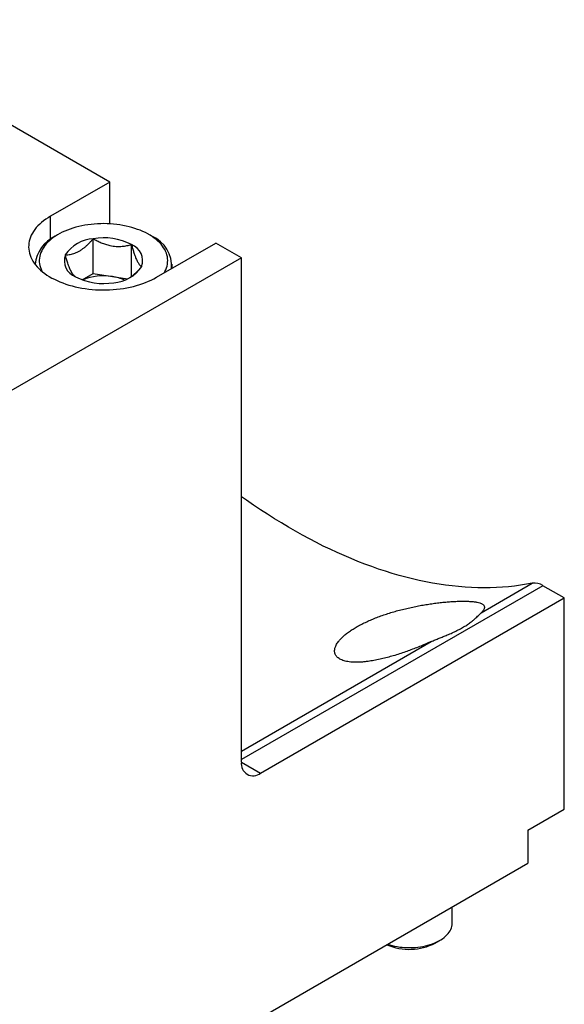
# Model space of a CAD drawing. Header units: inches. Extents: x 0.5 to 16.5, y 0.2 to 10.8.
# Tile 9 of 11: x 14 to 14.8, y 7.9 to 9.4. Entities that reach past the tile are written whole.
import ezdxf

# ---------------------------------------------------------------- set-up
doc = ezdxf.new("R2010")
doc.units = ezdxf.units.IN
doc.header["$MEASUREMENT"] = 0
doc.linetypes.add('SLD-Solid', pattern=[0])

msp = doc.modelspace()

# ---------------------------------------------------------------- linework, layer by layer
at = {"color": 7, "linetype": 'SLD-Solid', "lineweight": 25}
for p, q in [((14.1273, 9.1882), (13.6958, 9.4373)), ((14.1273, 9.1882), (14.0365, 9.1358)), ((14.1273, 9.124), (14.1273, 9.1882)), ((14.0481, 9.1076), (14.0435, 9.105)), ((14.102, 9.0477), (14.102, 9.1013)), ((14.192, 9.105), (14.1873, 9.1076)), ((14.1606, 9.0433), (14.1606, 9.0922)), ((14.1989, 9.042), (14.2897, 9.0944)), ((14.3291, 9.0717), (14.2897, 9.0944)), ((14.3291, 9.0717), (13.9755, 8.8676)), ((14.3291, 8.2982), (14.3291, 9.0717)), ((14.0127, 9.0621), (14.0127, 9.0621)), ((14.2227, 9.0558), (14.2227, 9.0621)), ((14.0852, 9.038), (14.102, 9.0477)), ((14.102, 9.0477), (14.1313, 9.0432)), ((14.1313, 9.0432), (14.1544, 9.0396)), ((14.6968, 8.5274), (14.775, 8.5725)), ((14.8241, 8.55), (14.7914, 8.5688)), ((14.3586, 8.2812), (14.8241, 8.55)), ((14.8241, 8.2258), (14.8241, 8.55)), ((14.7684, 8.1937), (14.8241, 8.2258)), ((14.7684, 8.1937), (14.7684, 8.1428)), ((14.1811, 7.8037), (14.7684, 8.1428)), ((14.6524, 8.0513), (14.6524, 8.0758)), ((14.6262, 8.0205), (14.6332, 8.0245))]:
    msp.add_line(p, q, dxfattribs=at)
at = {"color": 8, "linetype": 'SLD-Solid', "lineweight": 25}
for p, q in [((14.0365, 9.1005), (14.0365, 9.1358)), ((14.7914, 8.5688), (14.3291, 8.3019)), ((14.3291, 8.3151), (14.6199, 8.483)), ((14.3291, 8.2982), (14.3586, 8.2812))]:
    msp.add_line(p, q, dxfattribs=at)
at = {"color": 7, "linetype": 'SLD-Solid', "lineweight": 25, "flags": 128}
for points in [[(14.0365, 9.1358), (14.0328, 9.1335), (14.0293, 9.1312), (14.0259, 9.1287), (14.0228, 9.1262), (14.0199, 9.1236), (14.0172, 9.1209), (14.0147, 9.1182), (14.0124, 9.1153), (14.0104, 9.1125), (14.0086, 9.1095), (14.007, 9.1066), (14.0057, 9.1035), (14.0047, 9.1005), (14.0038, 9.0974), (14.0033, 9.0943), (14.003, 9.0912), (14.0029, 9.0881), (14.0031, 9.085), (14.0035, 9.0819), (14.0042, 9.0788), (14.0052, 9.0758), (14.0063, 9.0728), (14.0078, 9.0698), (14.0095, 9.0668), (14.0114, 9.0639), (14.0135, 9.061), (14.0159, 9.0583), (14.0185, 9.0555), (14.0213, 9.0529), (14.0243, 9.0503), (14.0276, 9.0478), (14.031, 9.0454), (14.0346, 9.0431), (14.0384, 9.0409), (14.0424, 9.0389), (14.0466, 9.0369), (14.0509, 9.035), (14.0553, 9.0333), (14.0599, 9.0316), (14.0646, 9.0301), (14.0695, 9.0288), (14.0744, 9.0275), (14.0794, 9.0264), (14.0845, 9.0254), (14.0897, 9.0246), (14.095, 9.0239), (14.1003, 9.0234), (14.1056, 9.023), (14.111, 9.0227), (14.1164, 9.0226), (14.1218, 9.0227), (14.1271, 9.0228), (14.1325, 9.0232), (14.1378, 9.0236), (14.1431, 9.0243), (14.1483, 9.025), (14.1535, 9.0259), (14.1585, 9.0269), (14.1635, 9.0281), (14.1684, 9.0294), (14.1732, 9.0309), (14.1778, 9.0324), (14.1823, 9.0341), (14.1867, 9.0359), (14.191, 9.0378), (14.195, 9.0399), (14.1989, 9.042)], [(14.2107, 9.0488), (14.2119, 9.0509), (14.2132, 9.0537), (14.2143, 9.0565), (14.2151, 9.0593), (14.2157, 9.0621), (14.216, 9.065), (14.2161, 9.0678), (14.216, 9.0707), (14.2156, 9.0735), (14.2149, 9.0764), (14.214, 9.0792), (14.2129, 9.082), (14.2115, 9.0847), (14.2099, 9.0874), (14.208, 9.09), (14.206, 9.0926), (14.2037, 9.0952), (14.2011, 9.0976), (14.1984, 9.1), (14.1955, 9.1023), (14.1924, 9.1045), (14.189, 9.1066), (14.1855, 9.1086), (14.1819, 9.1106), (14.178, 9.1124), (14.1741, 9.1141), (14.1699, 9.1156), (14.1657, 9.1171), (14.1613, 9.1184), (14.1568, 9.1196), (14.1522, 9.1207), (14.1475, 9.1216), (14.1428, 9.1224), (14.138, 9.1231), (14.1331, 9.1236), (14.1282, 9.124), (14.1233, 9.1242), (14.1183, 9.1243), (14.1134, 9.1242), (14.1085, 9.124), (14.1035, 9.1237), (14.0987, 9.1232), (14.0938, 9.1226), (14.0891, 9.1218), (14.0844, 9.1209), (14.0798, 9.1199), (14.0752, 9.1187), (14.0708, 9.1174), (14.0666, 9.116), (14.0624, 9.1145), (14.0584, 9.1128), (14.0545, 9.111), (14.0508, 9.1091), (14.0472, 9.1071), (14.0439, 9.1051), (14.0407, 9.1029), (14.0377, 9.1006), (14.0349, 9.0982), (14.0324, 9.0958), (14.03, 9.0933), (14.0279, 9.0907), (14.026, 9.0881), (14.0243, 9.0854), (14.0229, 9.0826), (14.0217, 9.0799), (14.0207, 9.0771), (14.02, 9.0742), (14.0195, 9.0714), (14.0193, 9.0685), (14.0193, 9.0657), (14.0196, 9.0628), (14.0201, 9.06), (14.0209, 9.0572), (14.0219, 9.0544), (14.0232, 9.0516), (14.0235, 9.051)], [(14.775, 8.5725), (14.766, 8.5709), (14.757, 8.5694), (14.7479, 8.5682), (14.7387, 8.5672), (14.7294, 8.5665), (14.72, 8.5659), (14.7105, 8.5656), (14.701, 8.5655), (14.6913, 8.5656), (14.6816, 8.566), (14.6719, 8.5666), (14.662, 8.5674), (14.6521, 8.5684), (14.6422, 8.5697), (14.6321, 8.5711), (14.622, 8.5728), (14.6119, 8.5748), (14.6017, 8.5769), (14.5914, 8.5793), (14.5811, 8.5818), (14.5708, 8.5846), (14.5604, 8.5877), (14.5499, 8.5909), (14.5395, 8.5944), (14.5289, 8.598), (14.5184, 8.6019), (14.5078, 8.606), (14.4972, 8.6103), (14.4866, 8.6149), (14.476, 8.6196), (14.4653, 8.6246), (14.4546, 8.6297), (14.444, 8.6351), (14.4333, 8.6407), (14.4226, 8.6465), (14.4119, 8.6524), (14.4011, 8.6586), (14.3904, 8.665), (14.3797, 8.6716), (14.369, 8.6784), (14.3583, 8.6853), (14.3477, 8.6925), (14.337, 8.6998), (14.3291, 8.7054)], [(14.5535, 8.0187), (14.5566, 8.0177), (14.5603, 8.0167), (14.564, 8.0158), (14.5679, 8.015), (14.5718, 8.0144), (14.5757, 8.014), (14.5797, 8.0136), (14.5838, 8.0135), (14.5878, 8.0134), (14.5918, 8.0135), (14.5959, 8.0138), (14.5998, 8.0142), (14.6038, 8.0147), (14.6077, 8.0154), (14.6114, 8.0162), (14.6151, 8.0171), (14.6187, 8.0182), (14.6222, 8.0194), (14.6255, 8.0207), (14.6287, 8.0222), (14.6317, 8.0237), (14.6346, 8.0254), (14.6373, 8.0271), (14.6398, 8.0289), (14.642, 8.0309), (14.6441, 8.0329), (14.646, 8.0349), (14.6476, 8.0371), (14.649, 8.0393), (14.6502, 8.0415), (14.6511, 8.0438), (14.6518, 8.0461), (14.6522, 8.0484), (14.6524, 8.0507), (14.6524, 8.0513)]]:
    msp.add_lwpolyline(points, dxfattribs=at)
at = {"color": 7, "linetype": 'SLD-Solid', "lineweight": 25}
for centre, radius, start, end in [((14.0655, 9.0567), 0.053, 114.539, 174.1533), ((14.1053, 9.046), 0.0553, 93.4335, 146.5611), ((14.1178, 9.0096), 0.093, 62.6428, 99.7711), ((14.1721, 9.059), 0.0501, 355.9009, 66.6116), ((14.1511, 9.0673), 0.0266, 340.539, 69.2579), ((14.0843, 9.0677), 0.0266, 160.539, 249.2579), ((14.1301, 9.0889), 0.0553, 273.4335, 326.5611), ((14.1176, 9.1254), 0.093, 242.6428, 279.7711), ((14.1177, 8.9609), 0.0834, 80.5991, 112.7016), ((14.1207, 8.9712), 0.0727, 66.3467, 81.6476), ((14.7782, 8.5486), 0.0242, 56.9189, 97.7011), ((14.3471, 8.2953), 0.0182, 170.786, 309.2033), ((14.5866, 8.0974), 0.0866, 246.6263, 297.2665)]:
    msp.add_arc(centre, radius, start, end, dxfattribs=at)
for points, knots in [([(14.0592, 9.0765), (14.0604, 9.0766), (14.0629, 9.0766), (14.0666, 9.0771), (14.0702, 9.0779), (14.0738, 9.079), (14.0775, 9.0806), (14.0814, 9.0826), (14.0852, 9.0852), (14.089, 9.0881), (14.0928, 9.0915), (14.0962, 9.0949), (14.0993, 9.0982), (14.1011, 9.1002), (14.102, 9.1013)], [0, 0, 0, 0, 0.091617, 0.183578, 0.265546, 0.34749, 0.432011, 0.516519, 0.602124, 0.687748, 0.776334, 0.864951, 0.932407, 1, 1, 1, 1]), ([(14.102, 9.1013), (14.104, 9.1002), (14.108, 9.0979), (14.1143, 9.095), (14.1208, 9.0925), (14.1269, 9.0909), (14.1323, 9.0899), (14.1371, 9.0894), (14.1418, 9.0893), (14.1474, 9.0896), (14.1537, 9.0905), (14.1583, 9.0917), (14.1606, 9.0922)], [0, 0, 0, 0, 0.108079, 0.216108, 0.328005, 0.439827, 0.516649, 0.593473, 0.67284, 0.752227, 0.875546, 1, 1, 1, 1]), ([(14.1606, 9.0922), (14.1611, 9.0903), (14.1622, 9.0864), (14.1639, 9.0808), (14.1656, 9.0755), (14.1672, 9.0713), (14.1687, 9.068), (14.17, 9.0656), (14.1712, 9.0635), (14.1727, 9.0614), (14.1744, 9.0596), (14.1756, 9.0588), (14.1763, 9.0584)], [0, 0, 0, 0, 0.108079, 0.216108, 0.328005, 0.439827, 0.516649, 0.593473, 0.67284, 0.752227, 0.875546, 1, 1, 1, 1]), ([(14.0749, 9.0427), (14.0743, 9.0431), (14.0733, 9.0438), (14.0716, 9.0454), (14.0698, 9.0477), (14.0682, 9.0505), (14.0667, 9.0535), (14.0655, 9.0565), (14.0642, 9.0599), (14.0627, 9.0643), (14.061, 9.0698), (14.0598, 9.0743), (14.0592, 9.0765)], [0, 0, 0, 0, 0.108079, 0.216108, 0.328005, 0.439827, 0.516649, 0.593473, 0.67284, 0.752227, 0.875546, 1, 1, 1, 1]), ([(14.1763, 9.0584), (14.1744, 9.0564), (14.1715, 9.053), (14.1671, 9.0488), (14.1634, 9.0454), (14.1602, 9.0429), (14.1583, 9.0417), (14.1577, 9.0413)], [0, 0, 0, 0, 0.310427, 0.507731, 0.704975, 0.908279, 1, 1, 1, 1]), ([(14.6199, 8.483), (14.6175, 8.482), (14.6123, 8.4796), (14.6041, 8.4762), (14.5955, 8.4728), (14.5869, 8.4695), (14.578, 8.4664), (14.5689, 8.4633), (14.5596, 8.4605), (14.5505, 8.458), (14.5413, 8.4558), (14.5322, 8.454), (14.5241, 8.4527), (14.5174, 8.4519), (14.5118, 8.4515), (14.5065, 8.4513), (14.5014, 8.4513), (14.4967, 8.4516), (14.4923, 8.4522), (14.4882, 8.4531), (14.4845, 8.4542), (14.4814, 8.4555), (14.4787, 8.457), (14.4765, 8.4587), (14.4747, 8.4606), (14.4733, 8.4627), (14.4724, 8.465), (14.4719, 8.4678), (14.472, 8.4711), (14.4729, 8.4744), (14.4743, 8.4776), (14.4759, 8.4804), (14.4782, 8.4836), (14.4813, 8.4872), (14.4854, 8.4912), (14.4903, 8.4954), (14.4959, 8.4994), (14.5019, 8.5033), (14.5084, 8.5071), (14.5154, 8.5108), (14.5229, 8.5143), (14.5307, 8.5177), (14.5388, 8.5209), (14.5472, 8.5239), (14.5559, 8.5268), (14.5647, 8.5294), (14.5736, 8.5318), (14.5827, 8.534), (14.5918, 8.5361), (14.6008, 8.5379), (14.6099, 8.5395), (14.6187, 8.5409), (14.6275, 8.5421), (14.6361, 8.5432), (14.6444, 8.544), (14.6524, 8.5445), (14.66, 8.5449), (14.6673, 8.5451), (14.6741, 8.545), (14.6803, 8.5447), (14.6859, 8.5442), (14.6907, 8.5434), (14.6944, 8.5425), (14.697, 8.5414), (14.6988, 8.5404), (14.7002, 8.5393), (14.7012, 8.538), (14.7016, 8.5366), (14.7017, 8.5351), (14.7012, 8.5333), (14.7001, 8.5314), (14.6987, 8.5294), (14.6974, 8.528), (14.6968, 8.5274)], [0, 0, 0, 0, 0.012063, 0.026312, 0.040563, 0.055138, 0.069715, 0.085808, 0.101903, 0.118362, 0.134822, 0.152992, 0.171163, 0.183609, 0.196064, 0.208509, 0.220916, 0.233334, 0.245741, 0.25856, 0.271391, 0.284209, 0.295787, 0.307375, 0.318952, 0.330941, 0.342942, 0.35493, 0.370638, 0.386345, 0.397171, 0.408007, 0.418833, 0.433387, 0.447941, 0.462954, 0.477967, 0.491959, 0.505952, 0.52036, 0.534767, 0.54862, 0.562473, 0.576718, 0.590962, 0.605013, 0.619064, 0.633494, 0.647923, 0.662539, 0.677156, 0.692145, 0.707136, 0.72275, 0.738365, 0.754363, 0.770362, 0.787359, 0.804356, 0.821777, 0.839198, 0.857538, 0.875877, 0.888446, 0.901026, 0.913595, 0.925948, 0.938312, 0.950664, 0.963467, 0.976284, 0.989085, 1, 1, 1, 1]), ([(14.6199, 8.483), (14.622, 8.4839), (14.6261, 8.4857), (14.6324, 8.4882), (14.6386, 8.4907), (14.6453, 8.4935), (14.6524, 8.4965), (14.6597, 8.4999), (14.6666, 8.5036), (14.673, 8.5074), (14.6788, 8.5113), (14.6834, 8.5149), (14.6871, 8.518), (14.69, 8.5206), (14.6926, 8.5231), (14.6949, 8.5254), (14.6961, 8.5267), (14.6968, 8.5274)], [0, 0, 0, 0, 0.059485, 0.118991, 0.180121, 0.241261, 0.320515, 0.399776, 0.481314, 0.562852, 0.642558, 0.722258, 0.777064, 0.83192, 0.886708, 0.943159, 1, 1, 1, 1])]:
    msp.add_open_spline(points, degree=3, knots=knots, dxfattribs=at)

doc.saveas('drawing.dxf')
